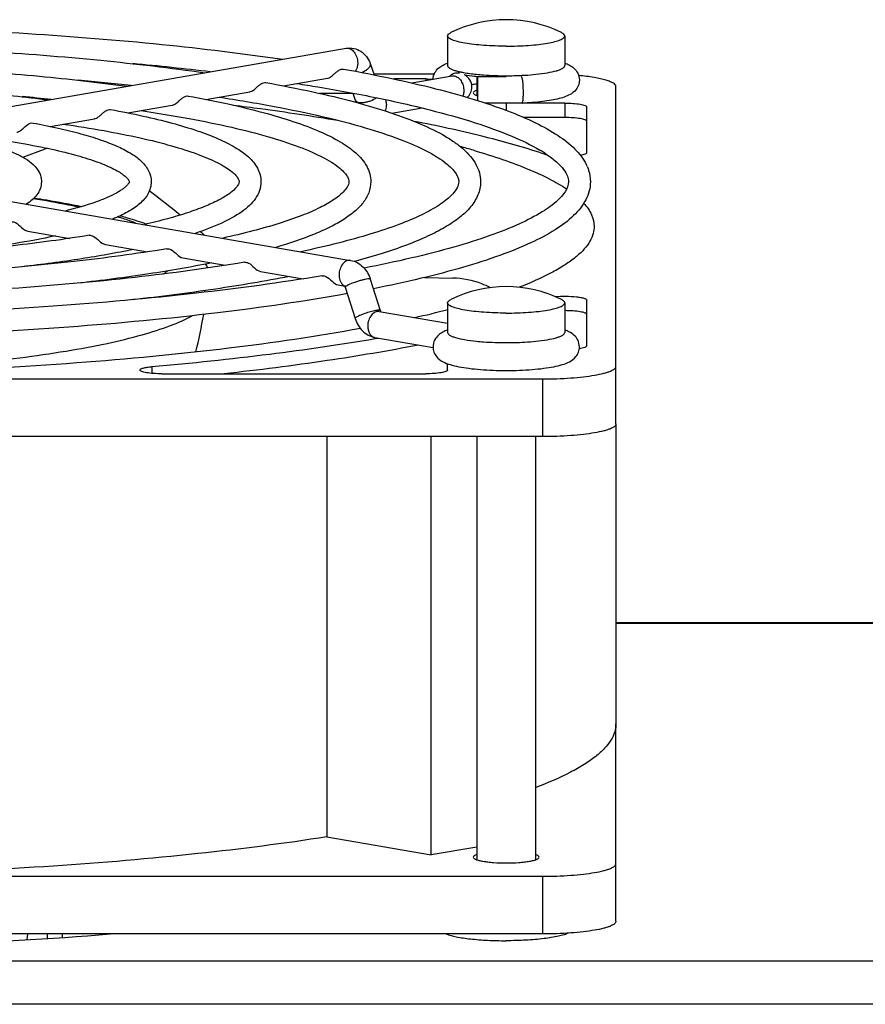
# Model space of a CAD drawing. Extents: x -1724 to 1181, y 2 to 1734.
# Tile 81 of 83: x 807 to 865, y 1024 to 1092. Entities that reach past the tile are written whole.
import ezdxf

# ---------------------------------------------------------------- set-up
doc = ezdxf.new("R2010")
doc.units = 0
doc.header["$LTSCALE"] = 65.395
doc.layers.get('0').update_dxf_attribs({"linetype": 'CONTINUOUS'})
doc.layers.add('3_ALL_AXES', color=7, linetype='CONTINUOUS')

msp = doc.modelspace()

# ---------------------------------------------------------------- linework, layer by layer
at = {"color": 7, "linetype": 'CONTINUOUS'}
for p, q in [((791.927, 1083.262), (829.404, 1089.77)), ((831.046, 1088.73), (831.325, 1087.949)), ((825.122, 1087.199), (828.128, 1087.721)), ((831.299, 1088.02), (835.427, 1088.02)), ((834.838, 1087.672), (832.656, 1087.672)), ((833.888, 1087.397), (836.648, 1087.876)), ((838.4, 1086.193), (838.4, 1087.816)), ((840.338, 1087.816), (838.4, 1087.816)), ((847.838, 1064.111), (847.838, 1087.151)), ((819.811, 1086.277), (822.825, 1086.8)), ((829.864, 1086.687), (827.573, 1086.687)), ((829.859, 1086.701), (830.029, 1086.225)), ((814.495, 1085.354), (817.521, 1085.879)), ((832.533, 1085.335), (834.59, 1085.692)), ((841.42, 1086.016), (838.933, 1086.016)), ((841.42, 1086.016), (841.421, 1086.016)), ((844.338, 1086.023), (841.547, 1086.023)), ((845.838, 1082.633), (845.838, 1085.762)), ((809.176, 1084.43), (812.218, 1084.958)), ((844.338, 1085.038), (841.529, 1085.038)), ((807.316, 1082.326), (808.807, 1082.876)), ((792.235, 1081.788), (829.712, 1075.281)), ((846.347, 1077.601), (846.345, 1077.507)), ((807.652, 1077.284), (810.528, 1076.785)), ((812.955, 1076.363), (815.836, 1075.863)), ((818.259, 1075.442), (821.145, 1074.941)), ((823.562, 1074.522), (826.467, 1074.017)), ((828.865, 1073.601), (829.305, 1073.524)), ((831.056, 1073.988), (831.734, 1071.853)), ((834.749, 1074.11), (836.697, 1074.067)), ((829.34, 1073.443), (830.019, 1071.308)), ((845.838, 1069.439), (845.838, 1072.568)), ((831.671, 1071.789), (836.338, 1070.979)), ((831.363, 1070.016), (835.34, 1069.325)), ((831.381, 1069.936), (831.601, 1069.974)), ((836.338, 1067.79), (836.338, 1068.216)), ((816.821, 1067.529), (834.838, 1067.529)), ((732.838, 1067.182), (842.838, 1067.182)), ((842.838, 1063.243), (732.838, 1063.243)), ((828.09, 1063.243), (828.09, 1035.898)), ((835.215, 1034.661), (835.215, 1063.243)), ((847.838, 1030.135), (847.838, 1043.625)), ((828.09, 1035.898), (835.215, 1034.661)), ((838.338, 1035.204), (835.215, 1034.661)), ((732.838, 1033.206), (842.838, 1033.206)), ((842.838, 1029.267), (732.838, 1029.267))]:
    msp.add_line(p, q, dxfattribs=at)
at = {"color": 9, "linetype": 'CONTINUOUS'}
for p, q in [((844.338, 1088.588), (844.338, 1088.588)), ((834.838, 1087.672), (834.838, 1087.562)), ((840.338, 1086.023), (840.338, 1085.52)), ((844.338, 1086.023), (844.338, 1085.038)), ((844.338, 1070.355), (844.338, 1070.355)), ((816.137, 1068.021), (816.137, 1067.558)), ((842.838, 1063.243), (842.838, 1067.182)), ((914.185, 1050.463), (847.838, 1050.463)), ((842.838, 1029.267), (842.838, 1033.206)), ((807.613, 1028.865), (807.655, 1029.267)), ((808.999, 1028.953), (808.999, 1029.267)), ((809.994, 1029.267), (809.994, 1029.019)), ((911.838, 1027.414), (712.838, 1027.414)), ((911.838, 1024.459), (712.838, 1024.459))]:
    msp.add_line(p, q, dxfattribs=at)
at = {"color": 3, "linetype": 'CONTINUOUS'}
msp.add_line((912.838, 1050.509), (847.838, 1050.509), dxfattribs=at)
at = {"color": 6, "linetype": 'CONTINUOUS'}
msp.add_line((807.644, 1029.267), (807.602, 1028.864), dxfattribs=at)
at = {"color": 9, "linetype": 'CONTINUOUS'}
for centre, radius, start, end in [((837.14, 1087.206), 0.935, 135.67866, 136.95744), ((837.112, 1087.234), 0.895, 128.64799, 135.72174), ((837.081, 1087.272), 0.846, 125.50647, 128.60349), ((837.822, 1091.392), 3.29, 253.26205, 253.39739), ((840.34, 1110.484), 22.591, 269.99613, 272.61133), ((842.85, 1091.409), 3.309, 286.53291, 286.71965), ((830.871, 1085.96), 1.282, 0.07024, 13.22594), ((831.437, 1070.446), 0.436, 254.03392, 260.16818), ((842.805, 1073.325), 3.464, 285.83531, 286.71159)]:
    msp.add_arc(centre, radius, start, end, dxfattribs=at)
at = {"color": 7, "linetype": 'CONTINUOUS'}
for centre, radius, start, end in [((839.617, 1074.808), 12.578, 95.84686, 97.51428), ((831.79, 1086.853), 1.87, 199.63751, 204.80572), ((822.689, 1029.861), 55.137, 73.76208, 74.7571), ((829.703, 1043.214), 41.49, 71.3024, 71.94403), ((729.953, 969.168), 140.318, 51.10315, 52.19842), ((738.511, 979.689), 126.756, 50.16306, 50.32412), ((816.493, 1072.998), 3.881, 26.997, 31.63297), ((817.041, 1072.651), 2.763, 9.49384, 11.77912), ((828.892, 1073.301), 0.47, 17.61677, 21.74579), ((775.132, 1079.496), 45.237, 346.60677, 349.92566), ((818.363, 1141.864), 72.219, 282.56066, 284.42487)]:
    msp.add_arc(centre, radius, start, end, dxfattribs=at)
for points, knots in [([(829.404, 1089.77), (829.576, 1089.799), (829.935, 1089.795), (830.43, 1089.587), (830.819, 1089.216), (830.986, 1088.897), (831.046, 1088.73)], [0, 0, 0, 0, 0.248626, 0.497313, 0.746916, 1, 1, 1, 1]), ([(828.326, 1087.798), (828.407, 1087.847), (828.538, 1087.961), (828.717, 1088.13), (828.921, 1088.294), (829.117, 1088.367), (829.229, 1088.346)], [0, 0, 0, 0, 0.263703, 0.479819, 0.682379, 1, 1, 1, 1]), ([(835.34, 1087.649), (835.347, 1087.806), (835.431, 1088.103), (835.704, 1088.427), (836.018, 1088.63), (836.232, 1088.72), (836.338, 1088.759)], [0, 0, 0, 0, 0.297886, 0.561357, 0.786065, 1, 1, 1, 1]), ([(844.339, 1088.759), (844.447, 1088.719), (844.667, 1088.627), (844.988, 1088.416), (845.262, 1088.076), (845.338, 1087.766), (845.338, 1087.604)], [0, 0, 0, 0, 0.212951, 0.437625, 0.702241, 1, 1, 1, 1]), ([(828.128, 1087.721), (828.145, 1087.724), (828.214, 1087.74), (828.279, 1087.771), (828.326, 1087.798)], [0, 0, 0, 0, 0.238835, 1, 1, 1, 1]), ([(834.838, 1087.672), (834.881, 1087.672), (835.049, 1087.671), (835.217, 1087.665), (835.342, 1087.657)], [0, 0, 0, 0, 0.254111, 1, 1, 1, 1]), ([(836.648, 1087.876), (836.657, 1087.878), (836.666, 1087.879), (836.709, 1087.89), (836.7, 1087.887)], [0, 0, 0, 0, 0.493668, 1, 1, 1, 1]), ([(838.397, 1087.82), (838.314, 1087.828), (838.01, 1087.862), (837.706, 1087.907), (837.486, 1087.949)], [0, 0, 0, 0, 0.270473, 1, 1, 1, 1]), ([(837.995, 1087.112), (837.995, 1087.285), (837.895, 1087.631), (837.633, 1087.869), (837.488, 1087.95)], [0, 0, 0, 0, 0.511222, 1, 1, 1, 1]), ([(841.4, 1087.802), (841.398, 1087.804), (841.393, 1087.811), (841.385, 1087.816), (841.379, 1087.816)], [0, 0, 0, 0, 0.311949, 1, 1, 1, 1]), ([(841.512, 1086.76), (841.512, 1086.877), (841.507, 1087.102), (841.485, 1087.408), (841.458, 1087.623), (841.427, 1087.746), (841.41, 1087.788), (841.4, 1087.802)], [0, 0, 0, 0, 0.3343, 0.640183, 0.872336, 0.950277, 1, 1, 1, 1]), ([(847.838, 1087.151), (847.838, 1087.247), (847.676, 1087.387), (847.432, 1087.499), (847.133, 1087.601), (846.764, 1087.693), (846.144, 1087.812), (845.644, 1087.873), (845.292, 1087.908)], [0, 0, 0, 0, 0.104686, 0.192695, 0.307065, 0.447075, 0.610958, 1, 1, 1, 1]), ([(823.022, 1086.877), (823.103, 1086.926), (823.235, 1087.04), (823.413, 1087.209), (823.617, 1087.374), (823.813, 1087.446), (823.925, 1087.425)], [0, 0, 0, 0, 0.263659, 0.479823, 0.682407, 1, 1, 1, 1]), ([(837.677, 1086.408), (837.774, 1086.495), (837.937, 1086.713), (837.995, 1086.979), (837.995, 1087.112)], [0, 0, 0, 0, 0.495322, 1, 1, 1, 1]), ([(845.338, 1087.604), (845.339, 1087.402), (845.219, 1087.02), (844.825, 1086.659), (844.393, 1086.456), (843.93, 1086.318), (843.402, 1086.209), (842.56, 1086.087), (841.889, 1086.037), (841.421, 1086.016)], [0, 0, 0, 0, 0.132438, 0.243946, 0.340772, 0.443072, 0.560005, 0.693222, 1, 1, 1, 1]), ([(817.718, 1085.956), (817.8, 1086.005), (817.931, 1086.119), (818.11, 1086.288), (818.313, 1086.453), (818.509, 1086.525), (818.622, 1086.504)], [0, 0, 0, 0, 0.263594, 0.479819, 0.682437, 1, 1, 1, 1]), ([(822.825, 1086.8), (822.841, 1086.803), (822.911, 1086.819), (822.976, 1086.85), (823.022, 1086.877)], [0, 0, 0, 0, 0.238856, 1, 1, 1, 1]), ([(841.421, 1086.016), (841.429, 1086.016), (841.447, 1086.036), (841.47, 1086.106), (841.493, 1086.254), (841.508, 1086.484), (841.512, 1086.662), (841.512, 1086.76)], [0, 0, 0, 0, 0.031506, 0.090099, 0.298918, 0.614052, 1, 1, 1, 1]), ([(817.521, 1085.879), (817.538, 1085.882), (817.607, 1085.898), (817.672, 1085.929), (817.718, 1085.956)], [0, 0, 0, 0, 0.238885, 1, 1, 1, 1]), ([(821.687, 1085.888), (822.313, 1085.811), (824.702, 1085.504), (827.085, 1085.148), (828.837, 1084.849)], [0, 0, 0, 0, 0.261711, 1, 1, 1, 1]), ([(844.338, 1086.023), (844.53, 1086.023), (844.885, 1086.011), (845.348, 1085.963), (845.653, 1085.896), (845.802, 1085.828), (845.838, 1085.782), (845.838, 1085.762)], [0, 0, 0, 0, 0.368921, 0.68354, 0.899303, 0.962485, 1, 1, 1, 1]), ([(812.218, 1084.958), (812.235, 1084.961), (812.304, 1084.977), (812.369, 1085.008), (812.415, 1085.035)], [0, 0, 0, 0, 0.238927, 1, 1, 1, 1]), ([(812.415, 1085.035), (812.496, 1085.084), (812.627, 1085.198), (812.805, 1085.367), (813.009, 1085.532), (813.205, 1085.603), (813.317, 1085.583)], [0, 0, 0, 0, 0.263493, 0.479803, 0.682468, 1, 1, 1, 1]), ([(845.838, 1084.777), (845.838, 1084.797), (845.802, 1084.844), (845.653, 1084.911), (845.348, 1084.978), (844.885, 1085.026), (844.53, 1085.038), (844.338, 1085.038)], [0, 0, 0, 0, 0.037515, 0.100697, 0.31646, 0.631079, 1, 1, 1, 1]), ([(807.111, 1084.114), (807.192, 1084.163), (807.449, 1084.386), (807.759, 1084.708), (808.013, 1084.662)], [0, 0, 0, 0, 0.268348, 1, 1, 1, 1]), ([(842.563, 1082.661), (841.284, 1083.078), (838.468, 1083.858), (835.613, 1084.474), (834.068, 1084.775)], [0, 0, 0, 0, 0.460743, 1, 1, 1, 1]), ([(806.914, 1084.037), (806.931, 1084.04), (807, 1084.056), (807.065, 1084.087), (807.111, 1084.114)], [0, 0, 0, 0, 0.238994, 1, 1, 1, 1]), ([(809.012, 1082.932), (808.993, 1082.928), (808.924, 1082.914), (808.856, 1082.894), (808.807, 1082.876)], [0, 0, 0, 0, 0.261698, 1, 1, 1, 1]), ([(838.107, 1082.799), (838.775, 1082.605), (840.026, 1082.212), (841.757, 1081.567), (843.221, 1080.903), (844.084, 1080.411), (844.463, 1080.158)], [0, 0, 0, 0, 0.302073, 0.569516, 0.802022, 1, 1, 1, 1]), ([(843.157, 1082.473), (843.143, 1082.476), (843.091, 1082.488), (843.04, 1082.502), (843.004, 1082.515)], [0, 0, 0, 0, 0.275195, 1, 1, 1, 1]), ([(845.838, 1082.633), (845.838, 1082.614), (845.803, 1082.568), (845.659, 1082.502), (845.518, 1082.47), (845.411, 1082.451)], [0, 0, 0, 0, 0.119363, 0.319005, 1, 1, 1, 1]), ([(808.091, 1079.543), (808.377, 1079.499), (809.467, 1079.325), (810.553, 1079.126), (811.35, 1078.961)], [0, 0, 0, 0, 0.26214, 1, 1, 1, 1]), ([(845.626, 1079.191), (845.842, 1078.954), (846.199, 1078.469), (846.347, 1077.873), (846.347, 1077.601)], [0, 0, 0, 0, 0.539877, 1, 1, 1, 1]), ([(813.978, 1078.33), (814.136, 1078.286), (814.736, 1078.114), (815.331, 1077.921), (815.764, 1077.763)], [0, 0, 0, 0, 0.262305, 1, 1, 1, 1]), ([(806.543, 1077.913), (806.633, 1077.927), (807.076, 1077.805), (807.317, 1077.342), (807.652, 1077.284)], [0, 0, 0, 0, 0.211447, 1, 1, 1, 1]), ([(811.847, 1076.991), (811.937, 1077.006), (812.38, 1076.885), (812.621, 1076.421), (812.955, 1076.363)], [0, 0, 0, 0, 0.211453, 1, 1, 1, 1]), ([(846.345, 1077.507), (846.335, 1077.329), (846.257, 1076.958), (845.981, 1076.426), (845.552, 1075.904), (844.973, 1075.391), (844.246, 1074.885), (843.005, 1074.179), (841.963, 1073.729), (841.22, 1073.441)], [0, 0, 0, 0, 0.078223, 0.163693, 0.261055, 0.373398, 0.502628, 0.649829, 1, 1, 1, 1]), ([(817.152, 1076.07), (817.241, 1076.085), (817.684, 1075.964), (817.925, 1075.5), (818.259, 1075.442)], [0, 0, 0, 0, 0.211459, 1, 1, 1, 1]), ([(822.455, 1075.149), (822.545, 1075.164), (822.988, 1075.044), (823.228, 1074.58), (823.562, 1074.522)], [0, 0, 0, 0, 0.211455, 1, 1, 1, 1]), ([(829.712, 1075.281), (829.869, 1075.253), (830.177, 1075.144), (830.7, 1074.749), (830.956, 1074.302), (831.056, 1073.988)], [0, 0, 0, 0, 0.245394, 0.493171, 1, 1, 1, 1]), ([(827.759, 1074.228), (827.849, 1074.243), (828.292, 1074.123), (828.531, 1073.659), (828.865, 1073.601)], [0, 0, 0, 0, 0.211456, 1, 1, 1, 1]), ([(829.284, 1073.555), (829.281, 1073.558), (829.303, 1073.533), (829.308, 1073.518), (829.323, 1073.49), (829.329, 1073.475)], [0, 0, 0, 0, 0.136441, 0.479405, 1, 1, 1, 1]), ([(839.234, 1073.417), (839.054, 1073.516), (838.257, 1073.886), (837.369, 1074.052), (836.697, 1074.067)], [0, 0, 0, 0, 0.233907, 1, 1, 1, 1]), ([(843.682, 1072.802), (843.927, 1072.823), (844.412, 1072.837), (844.995, 1072.81), (845.406, 1072.754), (845.605, 1072.711), (845.727, 1072.668), (845.794, 1072.635), (845.838, 1072.595), (845.838, 1072.568)], [0, 0, 0, 0, 0.332711, 0.656689, 0.790386, 0.894254, 0.933328, 0.963491, 1, 1, 1, 1]), ([(831.734, 1071.853), (831.737, 1071.845), (831.747, 1071.817), (831.759, 1071.79), (831.77, 1071.772)], [0, 0, 0, 0, 0.291029, 1, 1, 1, 1]), ([(845.838, 1071.583), (845.838, 1071.603), (845.802, 1071.649), (845.653, 1071.717), (845.348, 1071.784), (844.885, 1071.832), (844.53, 1071.844), (844.338, 1071.844)], [0, 0, 0, 0, 0.037517, 0.100695, 0.316464, 0.631107, 1, 1, 1, 1]), ([(830.019, 1071.308), (830.118, 1070.995), (830.374, 1070.547), (830.898, 1070.152), (831.206, 1070.043), (831.363, 1070.016)], [0, 0, 0, 0, 0.506843, 0.7546, 1, 1, 1, 1]), ([(830.392, 1070.628), (827.409, 1070.079), (820.961, 1069.144), (810.707, 1068.175), (799.513, 1067.575), (791.782, 1067.441), (787.838, 1067.441)], [0, 0, 0, 0, 0.212978, 0.457181, 0.723048, 1, 1, 1, 1]), ([(836.328, 1070.522), (836.22, 1070.483), (836.002, 1070.39), (835.684, 1070.178), (835.413, 1069.839), (835.338, 1069.531), (835.338, 1069.37)], [0, 0, 0, 0, 0.212638, 0.437655, 0.702516, 1, 1, 1, 1]), ([(845.338, 1069.37), (845.339, 1069.531), (845.263, 1069.841), (844.99, 1070.181), (844.669, 1070.393), (844.45, 1070.485), (844.341, 1070.525)], [0, 0, 0, 0, 0.297577, 0.562237, 0.787237, 1, 1, 1, 1]), ([(816.137, 1068.021), (818.822, 1068.261), (823.918, 1068.795), (828.99, 1069.527), (831.381, 1069.936)], [0, 0, 0, 0, 0.526349, 1, 1, 1, 1]), ([(834.35, 1069.497), (832.28, 1069.089), (827.864, 1068.348), (823.423, 1067.786), (821.071, 1067.527)], [0, 0, 0, 0, 0.471319, 1, 1, 1, 1]), ([(835.338, 1069.37), (835.339, 1069.247), (835.383, 1069.008), (835.6, 1068.631), (835.998, 1068.336), (836.53, 1068.14), (837.124, 1068.001), (837.814, 1067.895), (838.598, 1067.817), (839.45, 1067.769), (840.339, 1067.753), (841.228, 1067.769), (842.08, 1067.817), (842.863, 1067.895), (843.554, 1068.001), (844.147, 1068.14), (844.679, 1068.336), (845.077, 1068.632), (845.294, 1069.008), (845.338, 1069.247), (845.338, 1069.37)], [0, 0, 0, 0, 0.032491, 0.062813, 0.113102, 0.159543, 0.212344, 0.274197, 0.344354, 0.420605, 0.500053, 0.579499, 0.655746, 0.725889, 0.787722, 0.840511, 0.886937, 0.937208, 0.967514, 1, 1, 1, 1]), ([(845.838, 1069.439), (845.838, 1069.418), (845.794, 1069.367), (845.624, 1069.297), (845.459, 1069.263), (845.332, 1069.244)], [0, 0, 0, 0, 0.1145, 0.314295, 1, 1, 1, 1]), ([(815.321, 1067.79), (815.321, 1067.82), (815.374, 1067.863), (815.452, 1067.897), (815.594, 1067.944), (815.824, 1067.988), (816.024, 1068.011), (816.137, 1068.021)], [0, 0, 0, 0, 0.103476, 0.191702, 0.306593, 0.611374, 1, 1, 1, 1]), ([(816.821, 1067.529), (816.63, 1067.529), (816.274, 1067.541), (815.811, 1067.589), (815.506, 1067.656), (815.358, 1067.723), (815.321, 1067.77), (815.321, 1067.79)], [0, 0, 0, 0, 0.368913, 0.683539, 0.899314, 0.96248, 1, 1, 1, 1]), ([(836.338, 1067.79), (836.338, 1067.77), (836.302, 1067.723), (836.153, 1067.656), (835.848, 1067.589), (835.385, 1067.541), (835.03, 1067.529), (834.838, 1067.529)], [0, 0, 0, 0, 0.037515, 0.100697, 0.31646, 0.631079, 1, 1, 1, 1]), ([(842.838, 1067.182), (843.477, 1067.182), (844.405, 1067.211), (845.583, 1067.318), (846.332, 1067.422), (846.877, 1067.532), (847.236, 1067.634), (847.447, 1067.709), (847.614, 1067.789), (847.759, 1067.881), (847.838, 1067.985), (847.838, 1068.05)], [0, 0, 0, 0, 0.368657, 0.535827, 0.683196, 0.805581, 0.856153, 0.899186, 0.934566, 0.962502, 1, 1, 1, 1]), ([(847.838, 1064.111), (847.838, 1064.046), (847.759, 1063.942), (847.614, 1063.85), (847.447, 1063.77), (847.236, 1063.695), (846.877, 1063.592), (846.332, 1063.482), (845.583, 1063.378), (844.405, 1063.272), (843.477, 1063.243), (842.838, 1063.243)], [0, 0, 0, 0, 0.037498, 0.065434, 0.100814, 0.143847, 0.194419, 0.316804, 0.464173, 0.631343, 1, 1, 1, 1]), ([(847.838, 1043.625), (847.838, 1043.436), (847.774, 1043.038), (847.496, 1042.466), (847.046, 1041.906), (846.428, 1041.356), (845.644, 1040.814), (844.297, 1040.058), (843.162, 1039.578), (842.352, 1039.272)], [0, 0, 0, 0, 0.07733, 0.161416, 0.257508, 0.369081, 0.49822, 0.646107, 1, 1, 1, 1]), ([(828.09, 1035.898), (825.164, 1035.439), (818.946, 1034.649), (809.176, 1033.826), (798.69, 1033.319), (791.495, 1033.206), (787.838, 1033.206)], [0, 0, 0, 0, 0.220096, 0.465494, 0.72831, 1, 1, 1, 1]), ([(842.838, 1033.206), (843.477, 1033.206), (844.405, 1033.235), (845.583, 1033.342), (846.332, 1033.446), (846.877, 1033.556), (847.236, 1033.658), (847.447, 1033.733), (847.614, 1033.813), (847.759, 1033.906), (847.838, 1034.009), (847.838, 1034.074)], [0, 0, 0, 0, 0.368657, 0.535827, 0.683196, 0.805581, 0.856153, 0.899186, 0.934566, 0.962502, 1, 1, 1, 1]), ([(847.838, 1030.135), (847.838, 1030.07), (847.759, 1029.966), (847.614, 1029.874), (847.447, 1029.794), (847.236, 1029.719), (846.877, 1029.616), (846.332, 1029.507), (845.583, 1029.403), (844.405, 1029.296), (843.477, 1029.267), (842.838, 1029.267)], [0, 0, 0, 0, 0.037498, 0.065434, 0.100814, 0.143847, 0.194419, 0.316804, 0.464173, 0.631343, 1, 1, 1, 1])]:
    msp.add_open_spline(points, degree=3, knots=knots, dxfattribs=at)
at = {"color": 9, "linetype": 'CONTINUOUS'}
for points, knots in [([(829.404, 1089.77), (829.499, 1089.786), (829.719, 1089.746), (829.978, 1089.513), (830.151, 1089.173), (830.194, 1088.907), (830.194, 1088.772)], [0, 0, 0, 0, 0.204376, 0.441676, 0.714084, 1, 1, 1, 1]), ([(830.194, 1088.772), (830.194, 1088.718), (830.181, 1088.516), (830.112, 1088.314), (830.022, 1088.196)], [0, 0, 0, 0, 0.270477, 1, 1, 1, 1]), ([(830.834, 1088.316), (830.811, 1088.297), (830.705, 1088.217), (830.588, 1088.151), (830.496, 1088.109)], [0, 0, 0, 0, 0.23264, 1, 1, 1, 1]), ([(831.046, 1088.73), (831.056, 1088.7), (831.063, 1088.609), (830.986, 1088.457), (830.892, 1088.364), (830.834, 1088.316)], [0, 0, 0, 0, 0.190929, 0.540028, 1, 1, 1, 1]), ([(836.338, 1088.588), (836.338, 1088.513), (836.466, 1088.402), (836.657, 1088.313), (836.796, 1088.265), (836.874, 1088.241)], [0, 0, 0, 0, 0.341884, 0.628246, 1, 1, 1, 1]), ([(843.801, 1088.241), (843.88, 1088.264), (844.019, 1088.313), (844.211, 1088.402), (844.338, 1088.513), (844.338, 1088.588)], [0, 0, 0, 0, 0.371661, 0.658028, 1, 1, 1, 1]), ([(836.59, 1087.961), (836.672, 1088.02), (836.856, 1088.106), (837.061, 1088.104), (837.154, 1088.08)], [0, 0, 0, 0, 0.514962, 1, 1, 1, 1]), ([(836.802, 1087.876), (836.89, 1087.861), (837.07, 1087.773), (837.272, 1087.537), (837.406, 1087.228), (837.439, 1086.996), (837.439, 1086.879)], [0, 0, 0, 0, 0.210946, 0.453841, 0.722824, 1, 1, 1, 1]), ([(836.882, 1088.239), (836.904, 1088.232), (836.998, 1088.205), (837.092, 1088.182), (837.165, 1088.165)], [0, 0, 0, 0, 0.233759, 1, 1, 1, 1]), ([(837.165, 1088.165), (837.248, 1088.147), (837.628, 1088.07), (838.013, 1088.02), (838.314, 1087.989)], [0, 0, 0, 0, 0.218703, 1, 1, 1, 1]), ([(838.314, 1087.989), (838.472, 1087.973), (839.145, 1087.915), (839.821, 1087.894), (840.338, 1087.894)], [0, 0, 0, 0, 0.234717, 1, 1, 1, 1]), ([(841.369, 1087.917), (841.455, 1087.921), (841.787, 1087.939), (842.118, 1087.964), (842.363, 1087.989)], [0, 0, 0, 0, 0.259788, 1, 1, 1, 1]), ([(842.363, 1087.989), (842.633, 1088.017), (843.113, 1088.078), (843.587, 1088.177), (843.791, 1088.238)], [0, 0, 0, 0, 0.560407, 1, 1, 1, 1]), ([(831.473, 1086.386), (831.35, 1086.292), (831.138, 1086.182), (830.839, 1086.085), (830.614, 1086.043), (830.407, 1086.034), (830.232, 1086.059), (830.098, 1086.118), (830.042, 1086.189), (830.029, 1086.225)], [0, 0, 0, 0, 0.292998, 0.447307, 0.594736, 0.727158, 0.838659, 0.927542, 1, 1, 1, 1]), ([(837.439, 1086.879), (837.439, 1086.845), (837.433, 1086.716), (837.407, 1086.588), (837.373, 1086.498)], [0, 0, 0, 0, 0.259334, 1, 1, 1, 1]), ([(832.153, 1085.961), (832.153, 1085.918), (832.145, 1085.757), (832.102, 1085.596), (832.047, 1085.49)], [0, 0, 0, 0, 0.263749, 1, 1, 1, 1]), ([(811.166, 1078.907), (810.921, 1078.959), (809.878, 1079.174), (808.83, 1079.358), (808.026, 1079.485)], [0, 0, 0, 0, 0.235619, 1, 1, 1, 1]), ([(815.022, 1077.835), (814.925, 1077.871), (814.515, 1078.019), (814.1, 1078.152), (813.782, 1078.247)], [0, 0, 0, 0, 0.235989, 1, 1, 1, 1]), ([(829.712, 1075.281), (829.617, 1075.297), (829.396, 1075.257), (829.137, 1075.024), (828.964, 1074.684), (828.921, 1074.418), (828.921, 1074.283)], [0, 0, 0, 0, 0.204376, 0.441676, 0.714084, 1, 1, 1, 1]), ([(816.913, 1074.347), (816.938, 1074.364), (817.034, 1074.431), (817.127, 1074.502), (817.194, 1074.557)], [0, 0, 0, 0, 0.260446, 1, 1, 1, 1]), ([(828.921, 1074.283), (828.921, 1074.233), (828.933, 1074.044), (828.993, 1073.855), (829.07, 1073.74)], [0, 0, 0, 0, 0.268152, 1, 1, 1, 1]), ([(829.07, 1073.74), (829.078, 1073.728), (829.112, 1073.681), (829.151, 1073.639), (829.184, 1073.612)], [0, 0, 0, 0, 0.258655, 1, 1, 1, 1]), ([(829.562, 1073.605), (829.511, 1073.581), (829.444, 1073.547), (829.374, 1073.497), (829.351, 1073.475), (829.344, 1073.464)], [0, 0, 0, 0, 0.640989, 0.856777, 1, 1, 1, 1]), ([(831.056, 1073.988), (831.05, 1074.005), (830.978, 1074.017), (830.873, 1074.008), (830.694, 1073.979), (830.48, 1073.928), (830.239, 1073.86), (829.927, 1073.759), (829.701, 1073.672), (829.562, 1073.605)], [0, 0, 0, 0, 0.033997, 0.109588, 0.224852, 0.370825, 0.535342, 0.704468, 1, 1, 1, 1]), ([(796.004, 1067.706), (798.555, 1067.821), (802.265, 1068.07), (807.018, 1068.594), (810.162, 1069.047), (812.949, 1069.563), (815.335, 1070.133), (817.283, 1070.746), (818.407, 1071.233), (818.877, 1071.496)], [0, 0, 0, 0, 0.328603, 0.478336, 0.615261, 0.737363, 0.842941, 0.930712, 1, 1, 1, 1]), ([(831.621, 1071.877), (831.529, 1071.873), (831.309, 1071.831), (830.958, 1071.74), (830.589, 1071.618), (830.348, 1071.522), (830.24, 1071.47)], [0, 0, 0, 0, 0.192526, 0.462226, 0.751982, 1, 1, 1, 1]), ([(831.671, 1071.789), (831.576, 1071.805), (831.355, 1071.766), (831.096, 1071.532), (830.923, 1071.192), (830.88, 1070.927), (830.88, 1070.792)], [0, 0, 0, 0, 0.204376, 0.441676, 0.714084, 1, 1, 1, 1]), ([(831.679, 1071.877), (831.675, 1071.877), (831.656, 1071.878), (831.636, 1071.878), (831.621, 1071.877)], [0, 0, 0, 0, 0.219095, 1, 1, 1, 1]), ([(831.734, 1071.853), (831.733, 1071.856), (831.72, 1071.874), (831.696, 1071.875), (831.679, 1071.877)], [0, 0, 0, 0, 0.166454, 1, 1, 1, 1]), ([(830.24, 1071.47), (830.181, 1071.442), (830.105, 1071.401), (830.032, 1071.347), (830.016, 1071.317), (830.019, 1071.308)], [0, 0, 0, 0, 0.698152, 0.895334, 1, 1, 1, 1]), ([(830.88, 1070.792), (830.88, 1070.702), (830.899, 1070.529), (830.986, 1070.295), (831.126, 1070.116), (831.253, 1070.044), (831.317, 1070.026)], [0, 0, 0, 0, 0.286783, 0.550486, 0.786257, 1, 1, 1, 1]), ([(836.338, 1070.355), (836.338, 1070.28), (836.466, 1070.169), (836.657, 1070.08), (836.796, 1070.031), (836.874, 1070.008)], [0, 0, 0, 0, 0.341884, 0.628246, 1, 1, 1, 1]), ([(843.801, 1070.008), (843.88, 1070.031), (844.019, 1070.08), (844.211, 1070.169), (844.338, 1070.28), (844.338, 1070.355)], [0, 0, 0, 0, 0.371661, 0.658028, 1, 1, 1, 1]), ([(836.874, 1070.008), (837.079, 1069.946), (837.558, 1069.846), (838.041, 1069.784), (838.314, 1069.756)], [0, 0, 0, 0, 0.438598, 1, 1, 1, 1]), ([(838.314, 1069.756), (838.472, 1069.74), (839.145, 1069.682), (839.821, 1069.661), (840.338, 1069.661)], [0, 0, 0, 0, 0.234717, 1, 1, 1, 1]), ([(840.338, 1069.661), (840.515, 1069.661), (841.19, 1069.669), (841.866, 1069.706), (842.363, 1069.756)], [0, 0, 0, 0, 0.260802, 1, 1, 1, 1]), ([(842.363, 1069.756), (842.623, 1069.783), (843.089, 1069.842), (843.55, 1069.936), (843.751, 1069.993)], [0, 0, 0, 0, 0.556992, 1, 1, 1, 1])]:
    msp.add_open_spline(points, degree=3, knots=knots, dxfattribs=at)
for points in [[(836.648, 1087.876), (836.699, 1087.885), (836.752, 1087.885), (836.802, 1087.876)], [(829.184, 1073.612), (829.216, 1073.584), (829.253, 1073.561), (829.291, 1073.543)], [(829.344, 1073.464), (829.341, 1073.458), (829.338, 1073.45), (829.34, 1073.443)]]:
    msp.add_open_spline(points, degree=3, dxfattribs=at)
at = {"layer": '3_ALL_AXES', "color": 7, "linetype": 'CONTINUOUS'}
for p, q in [((836.338, 1090.607), (836.338, 1088.588)), ((844.338, 1090.607), (844.338, 1088.588)), ((838.338, 1087.827), (838.338, 1086.539)), ((836.338, 1072.374), (836.338, 1070.355)), ((844.338, 1072.374), (844.338, 1070.355)), ((847.838, 1064.111), (847.838, 1043.625)), ((838.338, 1063.243), (838.338, 1034.33)), ((842.338, 1063.243), (842.338, 1034.33))]:
    msp.add_line(p, q, dxfattribs=at)
for centre, radius, start, end in [((840.338, 1083.221), 8.5, 63.6327, 116.3673), ((795.211, 876.466), 213.156, 83.28671, 84.72015), ((793.788, 898.384), 189.993, 83.67573, 84.77313), ((792.349, 919.978), 167.153, 84.19206, 84.87602), ((837.528, 1074.181), 10.033, 57.17051, 59.42782), ((838.242, 1075.303), 8.703, 56.50952, 57.11578), ((843.06, 1080.498), 3.051, 22.44214, 26.07837), ((840.338, 1064.988), 8.5, 63.6327, 116.3673)]:
    msp.add_arc(centre, radius, start, end, dxfattribs=at)
for points, knots in [([(787.838, 1091.388), (791.194, 1091.388), (797.806, 1091.289), (807.469, 1090.843), (816.535, 1090.117), (822.333, 1089.423), (825.08, 1089.019)], [0, 0, 0, 0, 0.269551, 0.531106, 0.776967, 1, 1, 1, 1]), ([(836.338, 1090.607), (836.338, 1090.65), (836.382, 1090.72), (836.47, 1090.787), (836.53, 1090.82), (836.563, 1090.837)], [0, 0, 0, 0, 0.38884, 0.661408, 1, 1, 1, 1]), ([(840.338, 1089.913), (839.828, 1089.913), (839.085, 1089.936), (838.143, 1090.021), (837.543, 1090.104), (837.05, 1090.205), (836.716, 1090.305), (836.518, 1090.398), (836.402, 1090.472), (836.338, 1090.555), (836.338, 1090.607)], [0, 0, 0, 0, 0.368721, 0.53586, 0.683234, 0.805628, 0.899189, 0.93456, 0.962506, 1, 1, 1, 1]), ([(840.338, 1089.913), (840.849, 1089.913), (841.592, 1089.936), (842.534, 1090.021), (843.134, 1090.104), (843.627, 1090.205), (843.961, 1090.305), (844.159, 1090.398), (844.274, 1090.472), (844.338, 1090.555), (844.338, 1090.607)], [0, 0, 0, 0, 0.368721, 0.53586, 0.683234, 0.805628, 0.899189, 0.93456, 0.962506, 1, 1, 1, 1]), ([(844.338, 1090.607), (844.338, 1090.65), (844.294, 1090.72), (844.207, 1090.787), (844.147, 1090.82), (844.113, 1090.837)], [0, 0, 0, 0, 0.38884, 0.661408, 1, 1, 1, 1]), ([(787.838, 1090.086), (790.706, 1090.086), (796.359, 1090.002), (804.63, 1089.628), (812.407, 1089.017), (817.389, 1088.433), (819.755, 1088.095)], [0, 0, 0, 0, 0.268812, 0.529935, 0.775958, 1, 1, 1, 1]), ([(787.838, 1088.784), (792.532, 1088.784), (799.417, 1088.593), (808.276, 1087.917), (812.44, 1087.443), (814.423, 1087.169)], [0, 0, 0, 0, 0.528365, 0.774617, 1, 1, 1, 1]), ([(829.229, 1088.346), (830.334, 1088.149), (832.439, 1087.741), (835.419, 1087.055), (838.057, 1086.326), (840.342, 1085.557), (842.263, 1084.749), (843.823, 1083.894), (845.027, 1082.969), (845.611, 1082.226), (845.8, 1081.839)], [0, 0, 0, 0, 0.185174, 0.353475, 0.504074, 0.636469, 0.75066, 0.847426, 0.92906, 1, 1, 1, 1]), ([(787.838, 1087.481), (791.573, 1087.481), (797.059, 1087.334), (804.137, 1086.815), (807.48, 1086.451), (809.079, 1086.241)], [0, 0, 0, 0, 0.526247, 0.772792, 1, 1, 1, 1]), ([(823.925, 1087.425), (824.998, 1087.233), (827.026, 1086.835), (829.871, 1086.156), (832.341, 1085.431), (834.42, 1084.662), (835.887, 1083.952), (836.844, 1083.341), (837.429, 1082.883), (837.912, 1082.391), (838.286, 1081.857), (838.532, 1081.274), (838.586, 1080.859), (838.586, 1080.654)], [0, 0, 0, 0, 0.192874, 0.365752, 0.517651, 0.648156, 0.757791, 0.805433, 0.848898, 0.889047, 0.927035, 0.963647, 1, 1, 1, 1]), ([(826.036, 1087.358), (826.517, 1087.283), (828.351, 1086.989), (830.178, 1086.656), (831.52, 1086.381)], [0, 0, 0, 0, 0.262511, 1, 1, 1, 1]), ([(818.622, 1086.504), (819.529, 1086.34), (821.245, 1086.002), (823.653, 1085.424), (825.745, 1084.807), (827.509, 1084.151), (828.947, 1083.451), (830.067, 1082.68), (830.869, 1081.774), (831.089, 1081.018), (831.088, 1080.653)], [0, 0, 0, 0, 0.191334, 0.362887, 0.513739, 0.643577, 0.753067, 0.844726, 0.924316, 1, 1, 1, 1]), ([(820.723, 1086.435), (821.98, 1086.244), (824.358, 1085.844), (827.693, 1085.153), (830.573, 1084.411), (832.96, 1083.63), (834.61, 1082.925), (835.64, 1082.341), (836.324, 1081.864), (836.818, 1081.39), (837.054, 1080.925), (837.097, 1080.736), (837.097, 1080.653)], [0, 0, 0, 0, 0.213892, 0.405467, 0.572721, 0.713938, 0.827629, 0.873836, 0.912796, 0.968093, 0.986162, 1, 1, 1, 1]), ([(831.52, 1086.381), (832.729, 1086.134), (834.976, 1085.629), (838.054, 1084.768), (840.57, 1083.869), (842.021, 1083.18), (842.631, 1082.819)], [0, 0, 0, 0, 0.31614, 0.589848, 0.818496, 1, 1, 1, 1]), ([(838.336, 1086.895), (838.3, 1086.883), (838.235, 1086.858), (838.145, 1086.811), (838.088, 1086.754), (838.088, 1086.717)], [0, 0, 0, 0, 0.365016, 0.64813, 1, 1, 1, 1]), ([(838.088, 1086.717), (838.088, 1086.683), (838.138, 1086.629), (838.22, 1086.584), (838.278, 1086.56), (838.311, 1086.548)], [0, 0, 0, 0, 0.357647, 0.638992, 1, 1, 1, 1]), ([(813.317, 1085.583), (814.06, 1085.448), (815.464, 1085.168), (817.435, 1084.692), (819.149, 1084.182), (820.599, 1083.64), (821.785, 1083.056), (822.592, 1082.5), (823.079, 1081.995), (823.359, 1081.589), (823.546, 1081.138), (823.586, 1080.815), (823.586, 1080.654)], [0, 0, 0, 0, 0.188732, 0.358038, 0.507092, 0.635704, 0.744754, 0.837124, 0.879012, 0.919641, 0.959655, 1, 1, 1, 1]), ([(815.406, 1085.512), (816.499, 1085.349), (818.566, 1085.01), (821.466, 1084.42), (823.971, 1083.785), (825.786, 1083.203), (827.006, 1082.713), (827.75, 1082.364), (828.369, 1082.018), (828.859, 1081.683), (829.212, 1081.365), (829.441, 1081.091), (829.568, 1080.86), (829.588, 1080.716), (829.588, 1080.654)], [0, 0, 0, 0, 0.21556, 0.408695, 0.57729, 0.719489, 0.780193, 0.8337, 0.879829, 0.918381, 0.949251, 0.972185, 0.987884, 1, 1, 1, 1]), ([(808.013, 1084.662), (808.59, 1084.555), (809.683, 1084.335), (811.218, 1083.959), (812.555, 1083.557), (813.689, 1083.127), (814.627, 1082.661), (815.378, 1082.131), (815.935, 1081.48), (816.089, 1080.927), (816.088, 1080.653)], [0, 0, 0, 0, 0.18526, 0.351579, 0.498263, 0.625342, 0.734018, 0.827741, 0.913665, 1, 1, 1, 1]), ([(810.084, 1084.588), (811.013, 1084.454), (812.771, 1084.174), (815.237, 1083.686), (817.369, 1083.16), (819.132, 1082.606), (820.347, 1082.105), (821.101, 1081.693), (821.508, 1081.418), (821.801, 1081.169), (821.978, 1080.95), (822.066, 1080.785), (822.098, 1080.69), (822.098, 1080.653)], [0, 0, 0, 0, 0.217953, 0.413338, 0.583876, 0.72754, 0.84237, 0.888464, 0.926676, 0.956351, 0.977471, 0.991412, 1, 1, 1, 1]), ([(802.708, 1083.74), (803.12, 1083.662), (803.902, 1083.501), (805.001, 1083.226), (805.961, 1082.931), (806.782, 1082.613), (807.47, 1082.263), (808.038, 1081.855), (808.394, 1081.416), (808.56, 1080.998), (808.587, 1080.769), (808.587, 1080.654)], [0, 0, 0, 0, 0.179017, 0.339966, 0.482415, 0.606693, 0.714587, 0.810521, 0.902989, 0.950779, 1, 1, 1, 1]), ([(804.751, 1083.662), (806.203, 1083.463), (808.25, 1083.13), (810.761, 1082.533), (812.216, 1082.092), (813.216, 1081.693), (813.833, 1081.368), (814.161, 1081.155), (814.387, 1080.96), (814.515, 1080.813), (814.583, 1080.718), (814.588, 1080.669), (814.588, 1080.654)], [0, 0, 0, 0, 0.420118, 0.593591, 0.739478, 0.855488, 0.901532, 0.939023, 0.967555, 0.986328, 0.995518, 1, 1, 1, 1]), ([(843.044, 1082.561), (843.301, 1082.392), (843.74, 1082.066), (844.237, 1081.549), (844.53, 1081.088), (844.588, 1080.785), (844.588, 1080.654)], [0, 0, 0, 0, 0.363494, 0.643895, 0.845002, 1, 1, 1, 1]), ([(845.88, 1081.663), (845.913, 1081.582), (846.031, 1081.258), (846.088, 1080.911), (846.088, 1080.653)], [0, 0, 0, 0, 0.253281, 1, 1, 1, 1]), ([(808.587, 1080.654), (808.587, 1080.49), (808.529, 1080.164), (808.287, 1079.745), (807.957, 1079.4), (807.7, 1079.213), (807.565, 1079.125)], [0, 0, 0, 0, 0.256726, 0.504523, 0.74733, 1, 1, 1, 1]), ([(814.588, 1080.654), (814.588, 1080.644), (814.588, 1080.62), (814.57, 1080.574), (814.526, 1080.509), (814.449, 1080.416), (814.331, 1080.298), (814.168, 1080.163), (813.959, 1080.02), (813.598, 1079.809), (813.039, 1079.543), (811.895, 1079.101), (810.94, 1078.832), (810.255, 1078.66)], [0, 0, 0, 0, 0.005959, 0.014662, 0.02973, 0.054406, 0.088874, 0.132389, 0.1845, 0.244978, 0.38984, 0.565031, 1, 1, 1, 1]), ([(816.088, 1080.653), (816.088, 1080.362), (815.913, 1079.773), (815.289, 1079.094), (814.452, 1078.544), (813.811, 1078.248), (813.459, 1078.103)], [0, 0, 0, 0, 0.226117, 0.452687, 0.704132, 1, 1, 1, 1]), ([(822.098, 1080.653), (822.098, 1080.628), (822.083, 1080.567), (822.036, 1080.464), (821.956, 1080.33), (821.754, 1080.085), (821.326, 1079.749), (820.62, 1079.339), (819.676, 1078.919), (818.512, 1078.501), (817.139, 1078.094), (816.151, 1077.849), (815.625, 1077.727)], [0, 0, 0, 0, 0.010561, 0.025388, 0.046505, 0.074727, 0.155806, 0.268518, 0.410514, 0.580668, 0.777617, 1, 1, 1, 1]), ([(823.586, 1080.654), (823.586, 1080.45), (823.519, 1080.038), (823.223, 1079.486), (822.798, 1079.002), (822.045, 1078.403), (820.804, 1077.741), (819.704, 1077.329), (819.089, 1077.125)], [0, 0, 0, 0, 0.101276, 0.202484, 0.306726, 0.418357, 0.678568, 1, 1, 1, 1]), ([(829.588, 1080.654), (829.588, 1080.384), (829.209, 1079.906), (828.515, 1079.363), (827.55, 1078.831), (826.3, 1078.295), (824.761, 1077.767), (822.957, 1077.256), (821.66, 1076.95), (820.97, 1076.799)], [0, 0, 0, 0, 0.083314, 0.166722, 0.279352, 0.420161, 0.588015, 0.78173, 1, 1, 1, 1]), ([(831.088, 1080.653), (831.088, 1080.397), (830.983, 1079.877), (830.577, 1079.183), (829.974, 1078.583), (829.216, 1078.038), (828.296, 1077.531), (826.763, 1076.848), (825.498, 1076.431), (824.601, 1076.168)], [0, 0, 0, 0, 0.092311, 0.186055, 0.285743, 0.396334, 0.521496, 0.663315, 1, 1, 1, 1]), ([(837.097, 1080.653), (837.097, 1080.509), (836.962, 1080.146), (836.628, 1079.732), (836.196, 1079.359), (835.545, 1078.897), (834.479, 1078.322), (832.913, 1077.671), (831.001, 1077.033), (828.763, 1076.42), (827.156, 1076.053), (826.303, 1075.873)], [0, 0, 0, 0, 0.035514, 0.091618, 0.130172, 0.175958, 0.288294, 0.427872, 0.593805, 0.784938, 1, 1, 1, 1]), ([(838.586, 1080.654), (838.586, 1080.499), (838.556, 1080.19), (838.37, 1079.588), (837.918, 1078.888), (837.139, 1078.162), (836.139, 1077.502), (834.919, 1076.879), (833.475, 1076.286), (831.808, 1075.717), (830.614, 1075.374), (829.982, 1075.204)], [0, 0, 0, 0, 0.043068, 0.086117, 0.174888, 0.271616, 0.381718, 0.508405, 0.653348, 0.817191, 1, 1, 1, 1]), ([(844.588, 1080.654), (844.588, 1080.169), (843.918, 1079.343), (842.71, 1078.493), (841.13, 1077.687), (839.109, 1076.898), (836.647, 1076.129), (833.777, 1075.396), (831.721, 1074.961), (830.63, 1074.748)], [0, 0, 0, 0, 0.093269, 0.178391, 0.291044, 0.430583, 0.596074, 0.786345, 1, 1, 1, 1]), ([(846.088, 1080.653), (846.088, 1080.23), (845.844, 1079.343), (844.929, 1078.241), (843.615, 1077.278), (841.91, 1076.391), (839.807, 1075.552), (837.306, 1074.756), (834.418, 1074.005), (832.356, 1073.561), (831.265, 1073.344)], [0, 0, 0, 0, 0.073335, 0.152111, 0.243846, 0.353627, 0.483843, 0.635196, 0.807498, 1, 1, 1, 1]), ([(811.847, 1076.991), (810.124, 1076.707), (806.44, 1076.218), (800.628, 1075.71), (794.351, 1075.396), (790.035, 1075.326), (787.838, 1075.326)], [0, 0, 0, 0, 0.217503, 0.462516, 0.726439, 1, 1, 1, 1]), ([(809.55, 1076.955), (808.605, 1076.748), (806.568, 1076.373), (804.517, 1076.093), (803.423, 1075.964)], [0, 0, 0, 0, 0.467709, 1, 1, 1, 1]), ([(817.152, 1076.07), (815.051, 1075.72), (810.558, 1075.12), (803.464, 1074.495), (795.797, 1074.11), (790.523, 1074.024), (787.838, 1074.024)], [0, 0, 0, 0, 0.217182, 0.462134, 0.726196, 1, 1, 1, 1]), ([(814.882, 1076.029), (813.702, 1075.783), (811.173, 1075.337), (808.629, 1075), (807.277, 1074.844)], [0, 0, 0, 0, 0.469811, 1, 1, 1, 1]), ([(822.455, 1075.149), (819.978, 1074.733), (814.675, 1074.021), (806.299, 1073.281), (797.242, 1072.824), (791.011, 1072.721), (787.838, 1072.721)], [0, 0, 0, 0, 0.216957, 0.461867, 0.726026, 1, 1, 1, 1]), ([(820.203, 1075.105), (818.784, 1074.819), (815.756, 1074.298), (812.709, 1073.904), (811.094, 1073.722)], [0, 0, 0, 0, 0.47108, 1, 1, 1, 1]), ([(827.759, 1074.228), (824.905, 1073.747), (818.792, 1072.923), (809.134, 1072.066), (798.687, 1071.537), (791.498, 1071.419), (787.838, 1071.419)], [0, 0, 0, 0, 0.216791, 0.461669, 0.7259, 1, 1, 1, 1]), ([(825.519, 1074.182), (823.851, 1073.853), (820.296, 1073.254), (816.72, 1072.8), (814.828, 1072.59)], [0, 0, 0, 0, 0.471809, 1, 1, 1, 1]), ([(829.489, 1073.007), (826.554, 1072.476), (820.226, 1071.569), (810.18, 1070.63), (799.238, 1070.049), (791.688, 1069.919), (787.838, 1069.919)], [0, 0, 0, 0, 0.213995, 0.458334, 0.723766, 1, 1, 1, 1]), ([(836.338, 1072.374), (836.338, 1072.417), (836.382, 1072.487), (836.47, 1072.554), (836.53, 1072.587), (836.563, 1072.604)], [0, 0, 0, 0, 0.38884, 0.661408, 1, 1, 1, 1]), ([(840.338, 1071.68), (839.828, 1071.68), (839.085, 1071.703), (838.143, 1071.788), (837.543, 1071.871), (837.05, 1071.972), (836.716, 1072.072), (836.518, 1072.165), (836.402, 1072.239), (836.338, 1072.322), (836.338, 1072.374)], [0, 0, 0, 0, 0.368721, 0.53586, 0.683234, 0.805628, 0.899189, 0.93456, 0.962506, 1, 1, 1, 1]), ([(840.338, 1071.68), (840.849, 1071.68), (841.592, 1071.703), (842.534, 1071.788), (843.134, 1071.871), (843.627, 1071.972), (843.961, 1072.072), (844.159, 1072.165), (844.274, 1072.239), (844.338, 1072.322), (844.338, 1072.374)], [0, 0, 0, 0, 0.368721, 0.53586, 0.683234, 0.805628, 0.899189, 0.93456, 0.962506, 1, 1, 1, 1]), ([(844.338, 1072.374), (844.338, 1072.417), (844.294, 1072.487), (844.207, 1072.554), (844.147, 1072.587), (844.113, 1072.604)], [0, 0, 0, 0, 0.38884, 0.661408, 1, 1, 1, 1]), ([(838.336, 1034.687), (838.3, 1034.674), (838.235, 1034.649), (838.145, 1034.602), (838.088, 1034.545), (838.088, 1034.508)], [0, 0, 0, 0, 0.365027, 0.648135, 1, 1, 1, 1]), ([(838.088, 1034.508), (838.088, 1034.479), (838.124, 1034.432), (838.189, 1034.391), (838.301, 1034.338), (838.489, 1034.282), (838.766, 1034.225), (839.103, 1034.179), (839.634, 1034.131), (840.051, 1034.118), (840.338, 1034.118)], [0, 0, 0, 0, 0.0375, 0.065439, 0.100821, 0.194376, 0.316766, 0.464148, 0.631309, 1, 1, 1, 1]), ([(840.338, 1034.118), (840.626, 1034.118), (841.043, 1034.131), (841.573, 1034.179), (841.911, 1034.225), (842.188, 1034.282), (842.376, 1034.338), (842.488, 1034.391), (842.552, 1034.432), (842.588, 1034.479), (842.588, 1034.508)], [0, 0, 0, 0, 0.368691, 0.535852, 0.683234, 0.805624, 0.899179, 0.934561, 0.9625, 1, 1, 1, 1]), ([(842.588, 1034.508), (842.588, 1034.545), (842.532, 1034.602), (842.442, 1034.649), (842.377, 1034.674), (842.341, 1034.687)], [0, 0, 0, 0, 0.351865, 0.634973, 1, 1, 1, 1]), ([(836.229, 1029.266), (836.451, 1029.18), (837.004, 1029.046), (837.952, 1028.909), (839.095, 1028.823), (839.913, 1028.803), (840.338, 1028.803)], [0, 0, 0, 0, 0.172293, 0.408736, 0.692397, 1, 1, 1, 1]), ([(844.57, 1029.319), (844.479, 1029.275), (844.262, 1029.196), (843.715, 1029.055), (842.848, 1028.922), (841.654, 1028.825), (840.79, 1028.803), (840.338, 1028.803)], [0, 0, 0, 0, 0.070724, 0.161315, 0.395326, 0.683663, 1, 1, 1, 1])]:
    msp.add_open_spline(points, degree=3, knots=knots, dxfattribs=at)
msp.add_open_spline([(838.311, 1086.548), (838.339, 1086.538), (838.368, 1086.528), (838.397, 1086.52)], degree=3, dxfattribs=at)
at = {"layer": '3_ALL_AXES', "color": 3, "linetype": 'CONTINUOUS'}
msp.add_open_spline([(762.399, 1029.265), (766.529, 1028.929), (775.006, 1028.44), (787.838, 1028.201), (800.671, 1028.44), (809.148, 1028.929), (813.278, 1029.265)], degree=3, knots=[0, 0, 0, 0, 0.244083, 0.5, 0.755917, 1, 1, 1, 1], dxfattribs=at)

doc.saveas('drawing.dxf')
